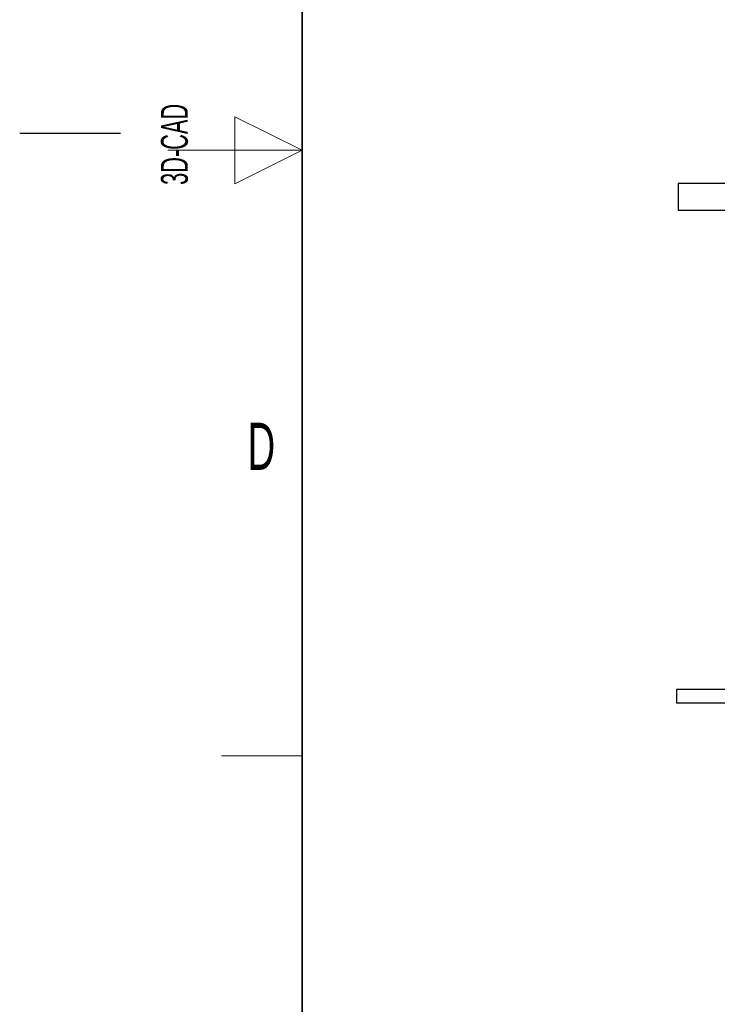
# Model space of a CAD drawing. Header units: millimetres. Extents: x 5 to 418, y 2 to 292.
# Tile 3 of 21: x 5 to 57, y 84 to 157. Entities that reach past the tile are written whole.
import ezdxf

# ---------------------------------------------------------------- set-up
doc = ezdxf.new("R2010")
doc.units = ezdxf.units.MM
doc.layers.add('SLD-0', color=7, linetype='Continuous')
doc.styles.add('SLDTEXTSTYLE0', font='TXT', dxfattribs={"width": 0.605})

msp = doc.modelspace()

# ---------------------------------------------------------------- linework, layer by layer
at = {"color": 7, "linetype": 'Continuous', "lineweight": 25}
for p, q in [((53.9428, 144.7871), (53.9428, 142.7871)), ((61.6928, 144.7871), (53.9428, 144.7871)), ((61.6928, 142.7871), (53.9428, 142.7871)), ((53.8178, 107.1621), (53.8178, 106.1621)), ((60.0678, 107.1621), (53.8178, 107.1621)), ((60.0678, 106.1621), (53.8178, 106.1621))]:
    msp.add_line(p, q, dxfattribs=at)
at = {"layer": 'SLD-0', "lineweight": 35}
msp.add_line((26, 282.5), (26, 12), dxfattribs=at)
at = {"layer": 'SLD-0', "lineweight": 18}
for p, q in [((26, 147.25), (21, 149.75)), ((21, 149.75), (21, 144.75)), ((16, 147.25), (26, 147.25)), ((21, 144.75), (26, 147.25)), ((20, 102.25), (26, 102.25))]:
    msp.add_line(p, q, dxfattribs=at)
at = {"layer": 'SLD-0'}
msp.add_line((12.5, 148.5), (5, 148.5), dxfattribs=at)

# ---------------------------------------------------------------- texts
at = {"layer": 'SLD-0', "char_height": 2, "attachment_point": 1, "rotation": 90, "style": 'SLDTEXTSTYLE0'}
for s, insert in [('3D-CAD', (15.4939, 144.6806)), ('noch Dritten zugänglich gemacht werden, und sie darf durch den Empfänger oder', (12.2299, 7.2381)), ('Ohne unsere vorherige Zustimmung darf diese Zeichnung weder vervielfältigt,', (9.2299, 7.2381)), ('Dritte auch nicht in anderer Weise missbräuchlich verwendet werden.', (15.2299, 7.2381))]:
    msp.add_mtext(s, dxfattribs=dict(at, insert=insert))
at = {"layer": 'SLD-0', "insert": (22.9597, 127.0011), "char_height": 3.5, "attachment_point": 2, "style": 'SLDTEXTSTYLE0'}
msp.add_mtext('D', dxfattribs=at)

doc.saveas('drawing.dxf')
